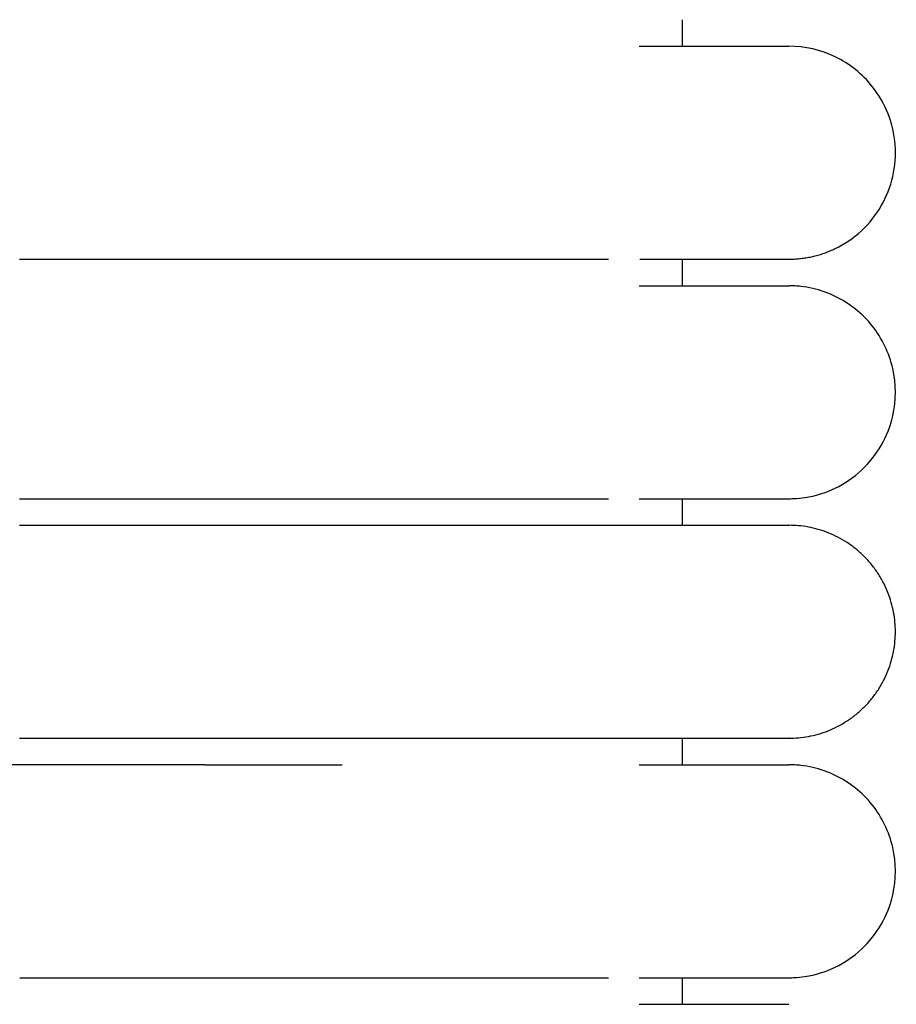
# Model space of a CAD drawing. Header units: millimetres. Extents: x -31695 to -19845, y -5614 to 7253.
# Tile 226 of 256: x -29429 to -29412, y 5279 to 5297. Entities that reach past the tile are written whole.
import ezdxf

# ---------------------------------------------------------------- set-up
doc = ezdxf.new("R2010")
doc.units = ezdxf.units.MM
doc.layers.add('2d', color=7, linetype='Continuous', true_color=0x000000)

msp = doc.modelspace()

# ---------------------------------------------------------------- linework, layer by layer
at = {"layer": '2d', "linetype": 'Continuous', "lineweight": -3}
for points, degree in [([(-29416.065, 5296.995), (-29416.065, 5297.245), (-29416.065, 5297.495)], 2), ([(-29416.065, 5292.495), (-29416.065, 5292.745), (-29416.065, 5292.995)], 2), ([(-29416.065, 5287.995), (-29416.065, 5288.245), (-29416.065, 5288.495)], 2), ([(-29416.065, 5283.495), (-29416.065, 5283.745), (-29416.065, 5283.995)], 2), ([(-29425.047, 5283.495), (-29425.245, 5283.495), (-29425.445, 5283.495), (-29425.645, 5283.495)], 3), ([(-29416.065, 5278.995), (-29416.065, 5279.245), (-29416.065, 5279.495)], 2)]:
    msp.add_open_spline(points, degree=degree, dxfattribs=at)
for points, knots in [([(-29416.883, 5296.995), (-29416.198, 5296.995), (-29415.637, 5296.995), (-29415.203, 5296.995), (-29414.832, 5296.995), (-29414.554, 5296.995), (-29414.365, 5296.995), (-29414.177, 5296.995), (-29414.078, 5296.995), (-29414.065, 5296.995)], [0, 0, 0, 0, 8.64999, 8.64999, 8.64999, 15.950307, 15.950307, 15.950307, 23.144641, 23.144641, 23.144641, 23.144641]), ([(-29414.069, 5292.995), (-29414.032, 5292.996), (-29413.998, 5292.997), (-29413.965, 5292.998), (-29413.932, 5293), (-29413.899, 5293.003), (-29413.866, 5293.005), (-29413.833, 5293.01), (-29413.8, 5293.014), (-29413.767, 5293.018), (-29413.734, 5293.024), (-29413.701, 5293.029), (-29413.669, 5293.035), (-29413.636, 5293.043), (-29413.604, 5293.05), (-29413.571, 5293.057), (-29413.539, 5293.066), (-29413.507, 5293.075), (-29413.475, 5293.084), (-29413.444, 5293.095), (-29413.412, 5293.105), (-29413.381, 5293.116), (-29413.35, 5293.128), (-29413.319, 5293.14), (-29413.288, 5293.152), (-29413.258, 5293.165), (-29413.227, 5293.179), (-29413.197, 5293.193), (-29413.017, 5293.279), (-29412.851, 5293.393), (-29412.704, 5293.529), (-29412.558, 5293.665), (-29412.432, 5293.822), (-29412.333, 5293.995), (-29412.233, 5294.168), (-29412.159, 5294.355), (-29412.115, 5294.55), (-29412.07, 5294.744), (-29412.055, 5294.946), (-29412.07, 5295.145), (-29412.1, 5295.542), (-29412.252, 5295.93), (-29412.501, 5296.242), (-29412.687, 5296.476), (-29412.927, 5296.667), (-29413.197, 5296.797), (-29413.467, 5296.927), (-29413.765, 5296.995), (-29414.065, 5296.995)], [27.465522, 27.465522, 27.465522, 27.465522, 28.533771, 28.533771, 28.533771, 29.602021, 29.602021, 29.602021, 30.670271, 30.670271, 30.670271, 31.73852, 31.73852, 31.73852, 32.80677, 32.80677, 32.80677, 33.87502, 33.87502, 33.87502, 34.943269, 34.943269, 34.943269, 36.011519, 36.011519, 36.011519, 37.079768, 37.079768, 37.079768, 37.721634, 37.721634, 37.721634, 38.363177, 38.363177, 38.363177, 39.004829, 39.004829, 39.004829, 39.646787, 39.646787, 39.646787, 40.944055, 40.944055, 40.944055, 41.911416, 41.911416, 41.911416, 42.878079, 42.878079, 42.878079, 42.878079]), ([(-29428.526, 5292.995), (-29428.326, 5292.995), (-29428.121, 5292.995), (-29427.922, 5292.995), (-29427.72, 5292.995), (-29427.519, 5292.995), (-29427.318, 5292.995), (-29427.117, 5292.995), (-29426.916, 5292.995), (-29426.716, 5292.995), (-29426.516, 5292.995), (-29426.317, 5292.995), (-29426.118, 5292.995), (-29425.919, 5292.995), (-29425.722, 5292.995), (-29425.525, 5292.995), (-29425.329, 5292.995), (-29425.133, 5292.995), (-29424.939, 5292.995), (-29424.745, 5292.995), (-29424.553, 5292.995), (-29424.362, 5292.995), (-29424.171, 5292.995), (-29423.982, 5292.995), (-29423.795, 5292.995), (-29423.607, 5292.995), (-29423.422, 5292.995), (-29423.241, 5292.995), (-29423.059, 5292.995), (-29422.88, 5292.995), (-29422.705, 5292.995), (-29422.53, 5292.995), (-29422.358, 5292.995), (-29422.189, 5292.995), (-29422.02, 5292.995), (-29421.855, 5292.995), (-29421.693, 5292.995), (-29421.531, 5292.995), (-29421.372, 5292.995), (-29421.218, 5292.995), (-29421.063, 5292.995), (-29420.911, 5292.995), (-29420.764, 5292.995), (-29420.616, 5292.995), (-29420.473, 5292.995), (-29420.333, 5292.995), (-29420.263, 5292.995), (-29420.194, 5292.995), (-29420.126, 5292.995), (-29420.058, 5292.995), (-29419.991, 5292.995), (-29419.925, 5292.995), (-29419.923, 5292.995), (-29419.921, 5292.995), (-29419.913, 5292.995), (-29419.909, 5292.995), (-29419.905, 5292.995), (-29419.901, 5292.995), (-29419.894, 5292.995), (-29419.886, 5292.995), (-29419.878, 5292.995), (-29419.87, 5292.995), (-29419.863, 5292.995), (-29419.855, 5292.995), (-29419.851, 5292.995), (-29419.847, 5292.995), (-29419.843, 5292.995), (-29419.841, 5292.995), (-29419.839, 5292.995), (-29419.832, 5292.995), (-29419.801, 5292.995), (-29419.77, 5292.995), (-29419.739, 5292.995), (-29419.709, 5292.995), (-29419.678, 5292.995), (-29419.648, 5292.995), (-29419.618, 5292.995), (-29419.588, 5292.995), (-29419.558, 5292.995), (-29419.542, 5292.995), (-29419.528, 5292.995), (-29419.513, 5292.995), (-29419.498, 5292.995), (-29419.483, 5292.995), (-29419.468, 5292.995), (-29419.438, 5292.995), (-29419.408, 5292.995), (-29419.379, 5292.995), (-29419.35, 5292.995), (-29419.32, 5292.995), (-29419.291, 5292.995), (-29419.262, 5292.995), (-29419.233, 5292.995), (-29419.204, 5292.995), (-29419.146, 5292.995), (-29419.089, 5292.995), (-29419.033, 5292.995), (-29419.026, 5292.995), (-29419.019, 5292.995), (-29419.012, 5292.995), (-29419.005, 5292.995), (-29418.998, 5292.995), (-29418.991, 5292.995), (-29418.977, 5292.995), (-29418.963, 5292.995), (-29418.949, 5292.995), (-29418.921, 5292.995), (-29418.893, 5292.995), (-29418.866, 5292.995), (-29418.811, 5292.995), (-29418.756, 5292.995), (-29418.703, 5292.995), (-29418.649, 5292.995), (-29418.596, 5292.995), (-29418.544, 5292.995), (-29418.518, 5292.995), (-29418.492, 5292.995), (-29418.467, 5292.995), (-29418.441, 5292.995), (-29418.416, 5292.995), (-29418.39, 5292.995), (-29418.365, 5292.995), (-29418.34, 5292.995), (-29418.315, 5292.995), (-29418.303, 5292.995), (-29418.29, 5292.995), (-29418.278, 5292.995), (-29418.266, 5292.995), (-29418.253, 5292.995), (-29418.241, 5292.995), (-29418.229, 5292.995), (-29418.217, 5292.995), (-29418.205, 5292.995), (-29418.199, 5292.995), (-29418.193, 5292.995), (-29418.186, 5292.995), (-29418.18, 5292.995), (-29418.174, 5292.995), (-29418.168, 5292.995), (-29418.162, 5292.995), (-29418.156, 5292.995), (-29418.15, 5292.995), (-29418.144, 5292.995), (-29418.138, 5292.995), (-29418.132, 5292.995), (-29418.121, 5292.995), (-29418.109, 5292.995), (-29418.097, 5292.995), (-29418.05, 5292.995), (-29418.003, 5292.995), (-29417.958, 5292.995), (-29417.912, 5292.995), (-29417.868, 5292.995), (-29417.824, 5292.995), (-29417.819, 5292.995), (-29417.813, 5292.995), (-29417.808, 5292.995), (-29417.802, 5292.995), (-29417.797, 5292.995), (-29417.791, 5292.995), (-29417.786, 5292.995), (-29417.781, 5292.995), (-29417.775, 5292.995), (-29417.77, 5292.995), (-29417.765, 5292.995), (-29417.759, 5292.995), (-29417.738, 5292.995), (-29417.717, 5292.995), (-29417.696, 5292.995), (-29417.685, 5292.995), (-29417.675, 5292.995), (-29417.665, 5292.995), (-29417.654, 5292.995), (-29417.644, 5292.995), (-29417.634, 5292.995), (-29417.629, 5292.995), (-29417.624, 5292.995), (-29417.619, 5292.995), (-29417.616, 5292.995), (-29417.613, 5292.995), (-29417.603, 5292.995), (-29417.593, 5292.995), (-29417.583, 5292.995), (-29417.573, 5292.995), (-29417.568, 5292.995), (-29417.563, 5292.995), (-29417.558, 5292.995), (-29417.553, 5292.995), (-29417.548, 5292.995), (-29417.544, 5292.995), (-29417.541, 5292.995), (-29417.539, 5292.995), (-29417.529, 5292.995), (-29417.524, 5292.995), (-29417.519, 5292.995), (-29417.46, 5292.995)], [0, 0, 0, 0, 0.610352, 0.610352, 0.610352, 1.221914, 1.221914, 1.221914, 1.834593, 1.834593, 1.834593, 2.44828, 2.44828, 2.44828, 3.06287, 3.06287, 3.06287, 3.678272, 3.678272, 3.678272, 4.294421, 4.294421, 4.294421, 4.911292, 4.911292, 4.911292, 5.527269, 5.527269, 5.527269, 6.137545, 6.137545, 6.137545, 6.74244, 6.74244, 6.74244, 7.342011, 7.342011, 7.342011, 7.93619, 7.93619, 7.93619, 8.524855, 8.524855, 8.524855, 9.107794, 9.107794, 9.107794, 9.397022, 9.397022, 9.397022, 9.684719, 9.684719, 9.684719, 9.701619, 9.701619, 9.701619, 9.718528, 9.718528, 9.718528, 9.75237, 9.75237, 9.75237, 9.786241, 9.786241, 9.786241, 9.803188, 9.803188, 9.803188, 9.820143, 9.820143, 9.820143, 9.956046, 9.956046, 9.956046, 10.09242, 10.09242, 10.09242, 10.229258, 10.229258, 10.229258, 10.297849, 10.297849, 10.297849, 10.366554, 10.366554, 10.366554, 10.504303, 10.504303, 10.504303, 10.642497, 10.642497, 10.642497, 10.781132, 10.781132, 10.781132, 11.059701, 11.059701, 11.059701, 11.094643, 11.094643, 11.094643, 11.129611, 11.129611, 11.129611, 11.199625, 11.199625, 11.199625, 11.339969, 11.339969, 11.339969, 11.6219, 11.6219, 11.6219, 11.905462, 11.905462, 11.905462, 12.047845, 12.047845, 12.047845, 12.190628, 12.190628, 12.190628, 12.333806, 12.333806, 12.333806, 12.405543, 12.405543, 12.405543, 12.477378, 12.477378, 12.477378, 12.549311, 12.549311, 12.549311, 12.585315, 12.585315, 12.585315, 12.621343, 12.621343, 12.621343, 12.657395, 12.657395, 12.657395, 12.693472, 12.693472, 12.693472, 12.765698, 12.765698, 12.765698, 13.055577, 13.055577, 13.055577, 13.347013, 13.347013, 13.347013, 13.383552, 13.383552, 13.383552, 13.420116, 13.420116, 13.420116, 13.456705, 13.456705, 13.456705, 13.493317, 13.493317, 13.493317, 13.640012, 13.640012, 13.640012, 13.713507, 13.713507, 13.713507, 13.7871, 13.7871, 13.7871, 13.823934, 13.823934, 13.823934, 13.860793, 13.860793, 13.860793, 13.934585, 13.934585, 13.934585, 13.971518, 13.971518, 13.971518, 14.008476, 14.008476, 14.008476, 14.045459, 14.045459, 14.045459, 14.082467, 14.082467, 14.082467, 14.082467]), ([(-29416.867, 5292.995), (-29416.191, 5292.995), (-29415.638, 5292.995), (-29415.207, 5292.995), (-29414.837, 5292.995), (-29414.559, 5292.995), (-29414.37, 5292.995), (-29414.182, 5292.995), (-29414.083, 5292.995), (-29414.07, 5292.995)], [0.085386, 0.085386, 0.085386, 0.085386, 8.582237, 8.582237, 8.582237, 15.826412, 15.826412, 15.826412, 22.965419, 22.965419, 22.965419, 22.965419]), ([(-29416.884, 5292.495), (-29416.198, 5292.495), (-29415.637, 5292.495), (-29415.203, 5292.495), (-29414.833, 5292.495), (-29414.554, 5292.495), (-29414.365, 5292.495), (-29414.177, 5292.495), (-29414.079, 5292.495), (-29414.065, 5292.495)], [0, 0, 0, 0, 8.649968, 8.649968, 8.649968, 15.950267, 15.950267, 15.950267, 23.144584, 23.144584, 23.144584, 23.144584]), ([(-29414.064, 5288.495), (-29414.031, 5288.495), (-29413.998, 5288.496), (-29413.898, 5288.501), (-29413.832, 5288.508), (-29413.766, 5288.517), (-29413.569, 5288.547), (-29413.377, 5288.607), (-29413.197, 5288.693), (-29413.017, 5288.78), (-29412.85, 5288.893), (-29412.704, 5289.029), (-29412.412, 5289.3), (-29412.203, 5289.661), (-29412.114, 5290.05), (-29412.048, 5290.342), (-29412.048, 5290.649), (-29412.115, 5290.94), (-29412.182, 5291.232), (-29412.314, 5291.508), (-29412.501, 5291.742), (-29412.687, 5291.976), (-29412.928, 5292.167), (-29413.197, 5292.297), (-29413.332, 5292.362), (-29413.474, 5292.412), (-29413.62, 5292.445), (-29413.693, 5292.462), (-29413.767, 5292.474), (-29413.878, 5292.487), (-29413.915, 5292.49), (-29413.981, 5292.493), (-29414.037, 5292.494), (-29414.065, 5292.495)], [23.445837, 23.445837, 23.445837, 23.445837, 23.445843, 23.445843, 23.445855, 23.445855, 23.445855, 24.046304, 24.046304, 24.046304, 24.647119, 24.647119, 24.647119, 25.861406, 25.861406, 25.861406, 26.766966, 26.766966, 26.766966, 27.671869, 27.671869, 27.671869, 28.577128, 28.577128, 28.577128, 29.026864, 29.026864, 29.026864, 29.266302, 29.266302, 29.386013, 29.386013, 29.475738, 29.475738, 29.475738, 29.475738]), ([(-29428.526, 5288.495), (-29428.326, 5288.495), (-29428.121, 5288.495), (-29427.922, 5288.495), (-29427.72, 5288.495), (-29427.519, 5288.495), (-29427.318, 5288.495), (-29427.117, 5288.495), (-29426.916, 5288.495), (-29426.716, 5288.495), (-29426.516, 5288.495), (-29426.317, 5288.495), (-29426.118, 5288.495), (-29425.919, 5288.495), (-29425.722, 5288.495), (-29425.525, 5288.495), (-29425.329, 5288.495), (-29425.133, 5288.495), (-29424.939, 5288.495), (-29424.745, 5288.495), (-29424.553, 5288.495), (-29424.362, 5288.495), (-29424.171, 5288.495), (-29423.982, 5288.495), (-29423.795, 5288.495), (-29423.607, 5288.495), (-29423.422, 5288.495), (-29423.241, 5288.495), (-29423.059, 5288.495), (-29422.88, 5288.495), (-29422.705, 5288.495), (-29422.53, 5288.495), (-29422.358, 5288.495), (-29422.189, 5288.495), (-29422.021, 5288.495), (-29421.856, 5288.495), (-29421.693, 5288.495), (-29421.531, 5288.495), (-29421.372, 5288.495), (-29421.218, 5288.495), (-29421.063, 5288.495), (-29420.912, 5288.495), (-29420.764, 5288.495), (-29420.616, 5288.495), (-29420.473, 5288.495), (-29420.333, 5288.495), (-29420.263, 5288.495), (-29420.194, 5288.495), (-29420.126, 5288.495), (-29420.058, 5288.495), (-29419.991, 5288.495), (-29419.925, 5288.495), (-29419.923, 5288.495), (-29419.921, 5288.495), (-29419.913, 5288.495), (-29419.909, 5288.495), (-29419.905, 5288.495), (-29419.901, 5288.495), (-29419.894, 5288.495), (-29419.886, 5288.495), (-29419.878, 5288.495), (-29419.87, 5288.495), (-29419.863, 5288.495), (-29419.855, 5288.495), (-29419.851, 5288.495), (-29419.847, 5288.495), (-29419.843, 5288.495), (-29419.841, 5288.495), (-29419.839, 5288.495), (-29419.832, 5288.495), (-29419.801, 5288.495), (-29419.77, 5288.495), (-29419.739, 5288.495), (-29419.709, 5288.495), (-29419.678, 5288.495), (-29419.648, 5288.495), (-29419.618, 5288.495), (-29419.588, 5288.495), (-29419.558, 5288.495), (-29419.542, 5288.495), (-29419.528, 5288.495), (-29419.513, 5288.495), (-29419.498, 5288.495), (-29419.483, 5288.495), (-29419.468, 5288.495), (-29419.438, 5288.495), (-29419.408, 5288.495), (-29419.379, 5288.495), (-29419.35, 5288.495), (-29419.32, 5288.495), (-29419.291, 5288.495), (-29419.262, 5288.495), (-29419.233, 5288.495), (-29419.204, 5288.495), (-29419.146, 5288.495), (-29419.089, 5288.495), (-29419.033, 5288.495), (-29419.026, 5288.495), (-29419.019, 5288.495), (-29419.012, 5288.495), (-29419.005, 5288.495), (-29418.998, 5288.495), (-29418.991, 5288.495), (-29418.977, 5288.495), (-29418.963, 5288.495), (-29418.949, 5288.495), (-29418.921, 5288.495), (-29418.893, 5288.495), (-29418.866, 5288.495), (-29418.811, 5288.495), (-29418.756, 5288.495), (-29418.703, 5288.495), (-29418.649, 5288.495), (-29418.596, 5288.495), (-29418.544, 5288.495), (-29418.518, 5288.495), (-29418.492, 5288.495), (-29418.467, 5288.495), (-29418.441, 5288.495), (-29418.416, 5288.495), (-29418.39, 5288.495), (-29418.365, 5288.495), (-29418.34, 5288.495), (-29418.315, 5288.495), (-29418.303, 5288.495), (-29418.29, 5288.495), (-29418.278, 5288.495), (-29418.266, 5288.495), (-29418.253, 5288.495), (-29418.241, 5288.495), (-29418.229, 5288.495), (-29418.217, 5288.495), (-29418.205, 5288.495), (-29418.199, 5288.495), (-29418.193, 5288.495), (-29418.186, 5288.495), (-29418.18, 5288.495), (-29418.174, 5288.495), (-29418.168, 5288.495), (-29418.162, 5288.495), (-29418.156, 5288.495), (-29418.15, 5288.495), (-29418.144, 5288.495), (-29418.138, 5288.495), (-29418.132, 5288.495), (-29418.121, 5288.495), (-29418.109, 5288.495), (-29418.097, 5288.495), (-29418.05, 5288.495), (-29418.003, 5288.495), (-29417.958, 5288.495), (-29417.912, 5288.495), (-29417.868, 5288.495), (-29417.824, 5288.495), (-29417.819, 5288.495), (-29417.813, 5288.495), (-29417.808, 5288.495), (-29417.802, 5288.495), (-29417.797, 5288.495), (-29417.791, 5288.495), (-29417.786, 5288.495), (-29417.781, 5288.495), (-29417.775, 5288.495), (-29417.77, 5288.495), (-29417.765, 5288.495), (-29417.759, 5288.495), (-29417.738, 5288.495), (-29417.717, 5288.495), (-29417.696, 5288.495), (-29417.685, 5288.495), (-29417.675, 5288.495), (-29417.665, 5288.495), (-29417.654, 5288.495), (-29417.644, 5288.495), (-29417.634, 5288.495), (-29417.629, 5288.495), (-29417.624, 5288.495), (-29417.619, 5288.495), (-29417.616, 5288.495), (-29417.613, 5288.495), (-29417.603, 5288.495), (-29417.593, 5288.495), (-29417.583, 5288.495), (-29417.573, 5288.495), (-29417.568, 5288.495), (-29417.563, 5288.495), (-29417.558, 5288.495), (-29417.553, 5288.495), (-29417.548, 5288.495), (-29417.544, 5288.495), (-29417.541, 5288.495), (-29417.539, 5288.495), (-29417.529, 5288.495), (-29417.524, 5288.495), (-29417.519, 5288.495), (-29417.46, 5288.495)], [0, 0, 0, 0, 0.610353, 0.610353, 0.610353, 1.221915, 1.221915, 1.221915, 1.834593, 1.834593, 1.834593, 2.44828, 2.44828, 2.44828, 3.06287, 3.06287, 3.06287, 3.678273, 3.678273, 3.678273, 4.294422, 4.294422, 4.294422, 4.911292, 4.911292, 4.911292, 5.527269, 5.527269, 5.527269, 6.137546, 6.137546, 6.137546, 6.74244, 6.74244, 6.74244, 7.342012, 7.342012, 7.342012, 7.93619, 7.93619, 7.93619, 8.524856, 8.524856, 8.524856, 9.107795, 9.107795, 9.107795, 9.397022, 9.397022, 9.397022, 9.68472, 9.68472, 9.68472, 9.70162, 9.70162, 9.70162, 9.718529, 9.718529, 9.718529, 9.75237, 9.75237, 9.75237, 9.786242, 9.786242, 9.786242, 9.803189, 9.803189, 9.803189, 9.820143, 9.820143, 9.820143, 9.956046, 9.956046, 9.956046, 10.092421, 10.092421, 10.092421, 10.229259, 10.229259, 10.229259, 10.29785, 10.29785, 10.29785, 10.366555, 10.366555, 10.366555, 10.504304, 10.504304, 10.504304, 10.642498, 10.642498, 10.642498, 10.781132, 10.781132, 10.781132, 11.059702, 11.059702, 11.059702, 11.094644, 11.094644, 11.094644, 11.129611, 11.129611, 11.129611, 11.199626, 11.199626, 11.199626, 11.33997, 11.33997, 11.33997, 11.6219, 11.6219, 11.6219, 11.905463, 11.905463, 11.905463, 12.047846, 12.047846, 12.047846, 12.190628, 12.190628, 12.190628, 12.333807, 12.333807, 12.333807, 12.405544, 12.405544, 12.405544, 12.477379, 12.477379, 12.477379, 12.549312, 12.549312, 12.549312, 12.585316, 12.585316, 12.585316, 12.621344, 12.621344, 12.621344, 12.657396, 12.657396, 12.657396, 12.693473, 12.693473, 12.693473, 12.765699, 12.765699, 12.765699, 13.055578, 13.055578, 13.055578, 13.347014, 13.347014, 13.347014, 13.383553, 13.383553, 13.383553, 13.420117, 13.420117, 13.420117, 13.456706, 13.456706, 13.456706, 13.493318, 13.493318, 13.493318, 13.640013, 13.640013, 13.640013, 13.713508, 13.713508, 13.713508, 13.787101, 13.787101, 13.787101, 13.823935, 13.823935, 13.823935, 13.860794, 13.860794, 13.860794, 13.934586, 13.934586, 13.934586, 13.971519, 13.971519, 13.971519, 14.008477, 14.008477, 14.008477, 14.04546, 14.04546, 14.04546, 14.082468, 14.082468, 14.082468, 14.082468]), ([(-29416.882, 5288.495), (-29416.2, 5288.495), (-29415.638, 5288.495), (-29415.203, 5288.495), (-29414.832, 5288.495), (-29414.554, 5288.495), (-29414.365, 5288.495), (-29414.177, 5288.495), (-29414.078, 5288.495), (-29414.065, 5288.495)], [0.00656, 0.00656, 0.00656, 0.00656, 8.585075, 8.585075, 8.585075, 15.830685, 15.830685, 15.830685, 22.971106, 22.971106, 22.971106, 22.971106]), ([(-29425.645, 5283.495), (-29426.598, 5283.495), (-29427.58, 5283.495), (-29429.139, 5283.495), (-29429.713, 5283.495), (-29430.283, 5283.494)], [-2.36829635, -2.36829635, -2.36829635, -2.36829635, -2.34965633, -2.34965633, -2.33871166, -2.33871166, -2.33871166, -2.33871166]), ([(-29425.645, 5283.495), (-29426.344, 5283.495), (-29427.058, 5283.495), (-29428.508, 5283.493), (-29429.242, 5283.492), (-29430.061, 5283.49), (-29430.156, 5283.489), (-29430.251, 5283.489)], [-2.75018498, -2.75018498, -2.75018498, -2.75018498, -2.73616998, -2.73616998, -2.7218549, -2.7218549, -2.71995942, -2.71995942, -2.71995942, -2.71995942]), ([(-29425.047, 5283.495), (-29425.011, 5283.495), (-29424.781, 5283.495), (-29424.36, 5283.495), (-29423.982, 5283.495), (-29423.607, 5283.495), (-29423.386, 5283.495), (-29423.169, 5283.495), (-29423.134, 5283.495)], [1.8106775, 1.8106775, 1.8106775, 1.8106775, 1.8201632, 1.8713248, 1.9224864, 1.9224864, 1.9738461, 1.9839318, 1.9839318, 1.9839318, 1.9839318]), ([(-29423.134, 5283.495), (-29422.989, 5283.495), (-29422.764, 5283.495), (-29422.544, 5283.495), (-29422.465, 5283.495)], [1.98393182, 1.98393182, 1.98393182, 1.98393182, 2.02520581, 2.04891803, 2.04891803, 2.04891803, 2.04891803]), ([(-29416.884, 5283.495), (-29416.198, 5283.495), (-29415.637, 5283.495), (-29415.203, 5283.495), (-29414.833, 5283.495), (-29414.554, 5283.495), (-29414.365, 5283.495), (-29414.177, 5283.495), (-29414.079, 5283.495), (-29414.065, 5283.495)], [0, 0, 0, 0, 8.649968, 8.649968, 8.649968, 15.950267, 15.950267, 15.950267, 23.144584, 23.144584, 23.144584, 23.144584]), ([(-29414.064, 5279.495), (-29414.031, 5279.495), (-29413.998, 5279.496), (-29413.898, 5279.501), (-29413.832, 5279.508), (-29413.766, 5279.517), (-29413.569, 5279.547), (-29413.377, 5279.607), (-29413.197, 5279.693), (-29413.017, 5279.78), (-29412.85, 5279.893), (-29412.704, 5280.029), (-29412.412, 5280.3), (-29412.203, 5280.661), (-29412.114, 5281.05), (-29412.048, 5281.342), (-29412.048, 5281.649), (-29412.115, 5281.94), (-29412.182, 5282.232), (-29412.314, 5282.508), (-29412.501, 5282.742), (-29412.687, 5282.976), (-29412.928, 5283.167), (-29413.197, 5283.297), (-29413.332, 5283.362), (-29413.474, 5283.412), (-29413.62, 5283.445), (-29413.693, 5283.462), (-29413.767, 5283.474), (-29413.878, 5283.487), (-29413.915, 5283.49), (-29413.981, 5283.493), (-29414.037, 5283.494), (-29414.065, 5283.495)], [23.445648, 23.445648, 23.445648, 23.445648, 23.445717, 23.445717, 23.445855, 23.445855, 23.445855, 24.046304, 24.046304, 24.046304, 24.647118, 24.647118, 24.647118, 25.861406, 25.861406, 25.861406, 26.766965, 26.766965, 26.766965, 27.671869, 27.671869, 27.671869, 28.577128, 28.577128, 28.577128, 29.026864, 29.026864, 29.026864, 29.266302, 29.266302, 29.386013, 29.386013, 29.475738, 29.475738, 29.475738, 29.475738]), ([(-29428.525, 5279.495), (-29428.324, 5279.495), (-29428.123, 5279.495), (-29427.922, 5279.495), (-29427.72, 5279.495), (-29427.519, 5279.495), (-29427.318, 5279.495), (-29427.117, 5279.495), (-29426.916, 5279.495), (-29426.716, 5279.495), (-29426.516, 5279.495), (-29426.317, 5279.495), (-29426.118, 5279.495), (-29425.919, 5279.495), (-29425.722, 5279.495), (-29425.525, 5279.495), (-29425.329, 5279.495), (-29425.133, 5279.495), (-29424.939, 5279.495), (-29424.745, 5279.495), (-29424.553, 5279.495), (-29424.362, 5279.495), (-29424.171, 5279.495), (-29423.982, 5279.495), (-29423.795, 5279.495), (-29423.607, 5279.495), (-29423.422, 5279.495), (-29423.241, 5279.495), (-29423.059, 5279.495), (-29422.88, 5279.495), (-29422.705, 5279.495), (-29422.53, 5279.495), (-29422.358, 5279.495), (-29422.189, 5279.495), (-29422.02, 5279.495), (-29421.855, 5279.495), (-29421.693, 5279.495), (-29421.531, 5279.495), (-29421.372, 5279.495), (-29421.218, 5279.495), (-29421.063, 5279.495), (-29420.911, 5279.495), (-29420.764, 5279.495), (-29420.616, 5279.495), (-29420.473, 5279.495), (-29420.333, 5279.495), (-29420.263, 5279.495), (-29420.194, 5279.495), (-29420.126, 5279.495), (-29420.058, 5279.495), (-29419.991, 5279.495), (-29419.925, 5279.495), (-29419.923, 5279.495), (-29419.921, 5279.495), (-29419.913, 5279.495), (-29419.909, 5279.495), (-29419.905, 5279.495), (-29419.901, 5279.495), (-29419.894, 5279.495), (-29419.886, 5279.495), (-29419.878, 5279.495), (-29419.87, 5279.495), (-29419.863, 5279.495), (-29419.855, 5279.495), (-29419.851, 5279.495), (-29419.847, 5279.495), (-29419.843, 5279.495), (-29419.841, 5279.495), (-29419.839, 5279.495), (-29419.832, 5279.495), (-29419.801, 5279.495), (-29419.77, 5279.495), (-29419.739, 5279.495), (-29419.709, 5279.495), (-29419.678, 5279.495), (-29419.648, 5279.495), (-29419.618, 5279.495), (-29419.588, 5279.495), (-29419.558, 5279.495), (-29419.542, 5279.495), (-29419.528, 5279.495), (-29419.513, 5279.495), (-29419.498, 5279.495), (-29419.483, 5279.495), (-29419.468, 5279.495), (-29419.438, 5279.495), (-29419.408, 5279.495), (-29419.379, 5279.495), (-29419.35, 5279.495), (-29419.32, 5279.495), (-29419.291, 5279.495), (-29419.262, 5279.495), (-29419.233, 5279.495), (-29419.204, 5279.495), (-29419.146, 5279.495), (-29419.089, 5279.495), (-29419.033, 5279.495), (-29419.026, 5279.495), (-29419.019, 5279.495), (-29419.012, 5279.495), (-29419.005, 5279.495), (-29418.998, 5279.495), (-29418.991, 5279.495), (-29418.977, 5279.495), (-29418.963, 5279.495), (-29418.949, 5279.495), (-29418.921, 5279.495), (-29418.893, 5279.495), (-29418.866, 5279.495), (-29418.811, 5279.495), (-29418.757, 5279.495), (-29418.703, 5279.495), (-29418.649, 5279.495), (-29418.596, 5279.495), (-29418.544, 5279.495), (-29418.518, 5279.495), (-29418.492, 5279.495), (-29418.467, 5279.495), (-29418.441, 5279.495), (-29418.416, 5279.495), (-29418.39, 5279.495), (-29418.365, 5279.495), (-29418.34, 5279.495), (-29418.315, 5279.495), (-29418.303, 5279.495), (-29418.29, 5279.495), (-29418.278, 5279.495), (-29418.266, 5279.495), (-29418.253, 5279.495), (-29418.241, 5279.495), (-29418.229, 5279.495), (-29418.217, 5279.495), (-29418.205, 5279.495), (-29418.199, 5279.495), (-29418.193, 5279.495), (-29418.186, 5279.495), (-29418.18, 5279.495), (-29418.174, 5279.495), (-29418.168, 5279.495), (-29418.162, 5279.495), (-29418.156, 5279.495), (-29418.15, 5279.495), (-29418.144, 5279.495), (-29418.138, 5279.495), (-29418.132, 5279.495), (-29418.121, 5279.495), (-29418.109, 5279.495), (-29418.097, 5279.495), (-29418.05, 5279.495), (-29418.003, 5279.495), (-29417.958, 5279.495), (-29417.912, 5279.495), (-29417.868, 5279.495), (-29417.824, 5279.495), (-29417.819, 5279.495), (-29417.813, 5279.495), (-29417.808, 5279.495), (-29417.802, 5279.495), (-29417.797, 5279.495), (-29417.791, 5279.495), (-29417.786, 5279.495), (-29417.781, 5279.495), (-29417.775, 5279.495), (-29417.77, 5279.495), (-29417.765, 5279.495), (-29417.759, 5279.495), (-29417.738, 5279.495), (-29417.717, 5279.495), (-29417.696, 5279.495), (-29417.685, 5279.495), (-29417.675, 5279.495), (-29417.665, 5279.495), (-29417.654, 5279.495), (-29417.644, 5279.495), (-29417.634, 5279.495), (-29417.629, 5279.495), (-29417.624, 5279.495), (-29417.619, 5279.495), (-29417.616, 5279.495), (-29417.613, 5279.495), (-29417.603, 5279.495), (-29417.593, 5279.495), (-29417.583, 5279.495), (-29417.573, 5279.495), (-29417.568, 5279.495), (-29417.563, 5279.495), (-29417.558, 5279.495), (-29417.553, 5279.495), (-29417.548, 5279.495), (-29417.544, 5279.495), (-29417.541, 5279.495), (-29417.539, 5279.495), (-29417.529, 5279.495), (-29417.524, 5279.495), (-29417.519, 5279.495), (-29417.46, 5279.495)], [1.758346, 1.758346, 1.758346, 1.758346, 2.369589, 2.369589, 2.369589, 2.981151, 2.981151, 2.981151, 3.593829, 3.593829, 3.593829, 4.207515, 4.207515, 4.207515, 4.822105, 4.822105, 4.822105, 5.437507, 5.437507, 5.437507, 6.053656, 6.053656, 6.053656, 6.670527, 6.670527, 6.670527, 7.286503, 7.286503, 7.286503, 7.896779, 7.896779, 7.896779, 8.501673, 8.501673, 8.501673, 9.101244, 9.101244, 9.101244, 9.695423, 9.695423, 9.695423, 10.284088, 10.284088, 10.284088, 10.867026, 10.867026, 10.867026, 11.156254, 11.156254, 11.156254, 11.443951, 11.443951, 11.443951, 11.460851, 11.460851, 11.460851, 11.47776, 11.47776, 11.47776, 11.511601, 11.511601, 11.511601, 11.545473, 11.545473, 11.545473, 11.56242, 11.56242, 11.56242, 11.579374, 11.579374, 11.579374, 11.715277, 11.715277, 11.715277, 11.851651, 11.851651, 11.851651, 11.98849, 11.98849, 11.98849, 12.057081, 12.057081, 12.057081, 12.125786, 12.125786, 12.125786, 12.263534, 12.263534, 12.263534, 12.401728, 12.401728, 12.401728, 12.540363, 12.540363, 12.540363, 12.818932, 12.818932, 12.818932, 12.853874, 12.853874, 12.853874, 12.888842, 12.888842, 12.888842, 12.958856, 12.958856, 12.958856, 13.099199, 13.099199, 13.099199, 13.38113, 13.38113, 13.38113, 13.664692, 13.664692, 13.664692, 13.807076, 13.807076, 13.807076, 13.949858, 13.949858, 13.949858, 14.093036, 14.093036, 14.093036, 14.164773, 14.164773, 14.164773, 14.236608, 14.236608, 14.236608, 14.308542, 14.308542, 14.308542, 14.344545, 14.344545, 14.344545, 14.380573, 14.380573, 14.380573, 14.416625, 14.416625, 14.416625, 14.452702, 14.452702, 14.452702, 14.524928, 14.524928, 14.524928, 14.814806, 14.814806, 14.814806, 15.106243, 15.106243, 15.106243, 15.142782, 15.142782, 15.142782, 15.179346, 15.179346, 15.179346, 15.215934, 15.215934, 15.215934, 15.252547, 15.252547, 15.252547, 15.399241, 15.399241, 15.399241, 15.472736, 15.472736, 15.472736, 15.54633, 15.54633, 15.54633, 15.583164, 15.583164, 15.583164, 15.620023, 15.620023, 15.620023, 15.693814, 15.693814, 15.693814, 15.730747, 15.730747, 15.730747, 15.767705, 15.767705, 15.767705, 15.804688, 15.804688, 15.804688, 15.841697, 15.841697, 15.841697, 15.841697]), ([(-29416.883, 5279.495), (-29416.2, 5279.495), (-29415.638, 5279.495), (-29415.203, 5279.495), (-29414.832, 5279.495), (-29414.554, 5279.495), (-29414.365, 5279.495), (-29414.177, 5279.495), (-29414.078, 5279.495), (-29414.065, 5279.495)], [0, 0, 0, 0, 8.585136, 8.585136, 8.585136, 15.830716, 15.830716, 15.830716, 22.971108, 22.971108, 22.971108, 22.971108]), ([(-29416.884, 5278.995), (-29416.198, 5278.995), (-29415.637, 5278.995), (-29415.203, 5278.995), (-29414.833, 5278.995), (-29414.554, 5278.995), (-29414.365, 5278.995), (-29414.177, 5278.995), (-29414.079, 5278.995), (-29414.065, 5278.995)], [0, 0, 0, 0, 8.649968, 8.649968, 8.649968, 15.950267, 15.950267, 15.950267, 23.144584, 23.144584, 23.144584, 23.144584])]:
    msp.add_open_spline(points, degree=3, knots=knots, dxfattribs=at)
for points, weights, knots in [([(-29428.526, 5287.995), (-29423.555, 5287.995), (-29420.04, 5287.995), (-29417.69, 5287.995), (-29416.884, 5287.995)], [1, 0.853553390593, 0.853553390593, 0.853553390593, 0.919067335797], [0, 0, 0, 9.941125, 9.941125, 16.590224, 16.590224, 16.590224]), ([(-29414.065, 5283.995), (-29412.065, 5283.995), (-29412.065, 5285.995), (-29412.065, 5287.995), (-29414.065, 5287.995)], [1, 0.707106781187, 1, 0.707106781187, 1], [0, 0, 0, 1.570796, 1.570796, 3.141593, 3.141593, 3.141593]), ([(-29428.526, 5283.995), (-29423.555, 5283.995), (-29420.04, 5283.995), (-29417.69, 5283.995), (-29416.884, 5283.995)], [1, 0.853553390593, 0.853553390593, 0.853553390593, 0.919067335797], [0, 0, 0, 9.941125, 9.941125, 16.590224, 16.590224, 16.590224])]:
    msp.add_rational_spline(points, weights, degree=2, knots=knots, dxfattribs=at)
for points in [[(-29416.884, 5287.995), (-29414.065, 5287.995), (-29414.065, 5287.995)], [(-29416.884, 5283.995), (-29414.065, 5283.995), (-29414.065, 5283.995)]]:
    msp.add_rational_spline(points, [0.919067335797, 0.951503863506, 1], degree=2, dxfattribs=at)

doc.saveas('drawing.dxf')
